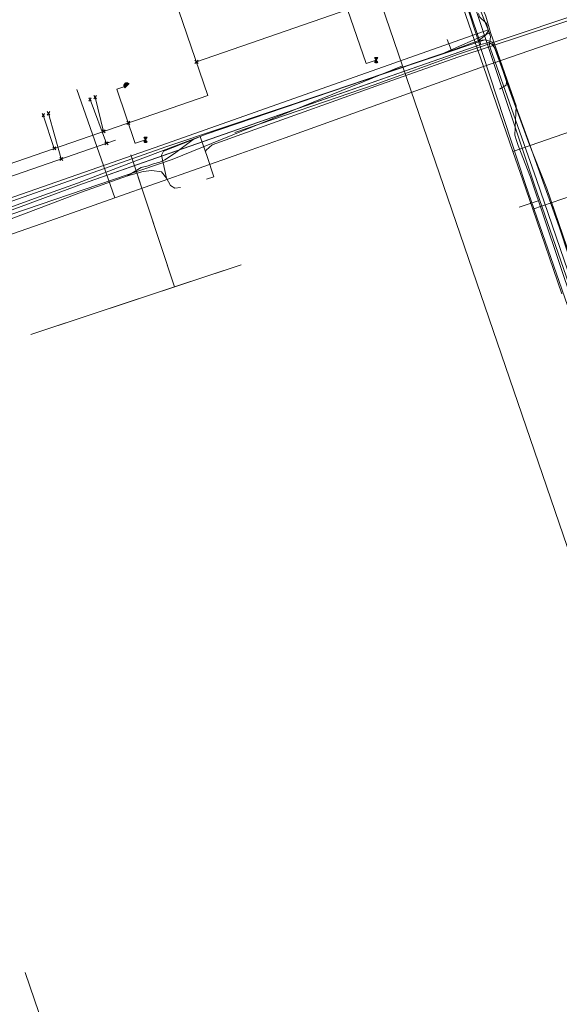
# Model space of a CAD drawing. Header units: metres. Extents: x 265038 to 265901, y 576646 to 577335.
# Tile 9 of 27: x 265201 to 265254, y 576842 to 576939. Entities that reach past the tile are written whole.
import ezdxf

# ---------------------------------------------------------------- set-up
doc = ezdxf.new("R2010")
doc.units = ezdxf.units.M
for name, color, linetype, lineweight in [('B-WE-KL-DATA-G', 252, 'KL-DATA-ALGEMEEN', 18), ('B-WE-KL-ET-MS-G', 252, 'KL-MIDDENSPANNING', 18), ('B-WE-KL-GAS-HD-G', 252, 'KL-GAS-HOGE-DRUK', 18), ('B-WE-KL-GAS-LD-G', 252, 'KL-GAS-LAGE-DRUK', 18), ('B-WE-KL-WATER-G', 252, 'KL-WATER', 18), ('B-WE-KL_ET-LS-G', 252, 'KL-LAAGSPANNING', 18), ('B-WE-RI-PERSLEIDING-G', 252, 'B-WE-RI-PERSLEIDING-G', 18), ('B-WE-RI-VRIJVERVALLEIDING-G', 252, 'KL-VRIJVERVAL', 18)]:
    doc.layers.add(name, color=color, linetype=linetype, lineweight=lineweight)
doc.layers.add('X-XX-AL-HULPLAAG-G', color=6, linetype='Continuous', lineweight=18, plot=False)
doc.styles.add('NLCS-ISO', font='NLCS-ISO.ttf')
doc.styles.get("Standard").update_dxf_attribs({"font": 'arial.ttf'})
doc.linetypes.add('B-WE-RI-PERSLEIDING-G', pattern='A,6,-2,[102,NLCS.shx,S=0.5,R=0,X=0,Y=0],-2,6,-2,["P",Standard,S=1,R=0,X=-0.5,Y=-0.5],-2', length=20)
doc.linetypes.add('KL-DATA-ALGEMEEN', pattern='A,2,-1.5,["@",NLCS-ISO,S=1,R=0,X=-0.5,Y=-0.4],-1.5,3,-1.5,["D",NLCS-ISO,S=1,R=0,X=-0.5,Y=-0.4],-1.5,1', length=12)
doc.linetypes.add('KL-GAS-HOGE-DRUK', pattern='A,2,-2,["GAS",NLCS-ISO,S=1,R=0,X=-1.25,Y=-0.4],-2,3,-1,["H",NLCS-ISO,S=1,R=0,X=-0.5,Y=-0.4],-1,1', length=12)
doc.linetypes.add('KL-GAS-LAGE-DRUK', pattern='A,2,-2,["GAS",NLCS-ISO,S=1,R=0,X=-1.25,Y=-0.4],-2,3,-1,["L",NLCS-ISO,S=1,R=0,X=-0.5,Y=-0.4],-1,1', length=12)
doc.linetypes.add('KL-LAAGSPANNING', pattern='A,2,-1.5,[103,NLCS.shx,S=1,R=0,X=0,Y=0],-1.5,3,-1.5,["L",NLCS-ISO,S=1,R=0,X=-0.5,Y=-0.4],-1.5,1', length=12)
doc.linetypes.add('KL-MIDDENSPANNING', pattern='A,2,-1.5,[103,NLCS.shx,S=1,R=0,X=0,Y=0],-1.5,3,-1.5,["M",NLCS-ISO,S=1,R=0,X=-0.5,Y=-0.4],-1.5,1', length=12)
doc.linetypes.add('KL-VRIJVERVAL', pattern='A,2,-1.5,[89,NLCS.shx,S=0.25,R=270,X=-0.5,Y=0],-1.5,3,-1.5,["V",NLCS-ISO,S=1,R=0,X=-0.5,Y=-0.4],-1.5,1', length=12)
doc.linetypes.add('KL-WATER', pattern='A,2,-1.5,[168,NLCS.shx,S=1,R=0,X=0,Y=0],-1.5,3,-1.5,["D",NLCS-ISO,S=1,R=0,X=-0.5,Y=-0.4],-1.5,1', length=12)

# ---------------------------------------------------------------- blocks, each defined once
blk = doc.blocks.new('DATA ONJUIST')
at = {"layer": 'B-WE-KL-DATA-G'}
for p, q in [((-114.667, 6.406), (-150.845, -6.079)), ((-146.529, 4.75), (-142.517, 6.134)), ((-153.725, 2.266), (-146.529, 4.75)), ((-173.232, -4.736), (-153.725, 2.266)), ((-177.672, -6.33), (-173.232, -4.736)), ((-189.978, -10.651), (-177.672, -6.33))]:
    blk.add_line(p, q, dxfattribs=at)

msp = doc.modelspace()

# ---------------------------------------------------------------- linework, layer by layer
at = {"layer": 'B-WE-KL-DATA-G'}
for p, q in [((265243.382, 576943.241), (265246.559, 576934.036)), ((265235.899, 576932.254), (265243.999, 576935.227)), ((265246.559, 576934.036), (265249.439, 576925.691)), ((265206.564, 576931.777), (265210.306, 576921.119)), ((265249.439, 576925.691), (265250.421, 576922.847)), ((265263.173, 576924.066), (265251.402, 576920.003)), ((265250.421, 576922.847), (265251.402, 576920.003)), ((265207.26, 576920.049), (265210.306, 576921.119)), ((265203.819, 576918.841), (265207.26, 576920.049)), ((265251.402, 576920.003), (265254.269, 576911.696)), ((265195.831, 576916.036), (265203.819, 576918.841))]:
    msp.add_line(p, q, dxfattribs=at)
for points in [[(265293.537, 576796.674), (265295.408, 576797.305), (265285.272, 576827.347), (265252.769, 576922.049), (265250.969, 576926.585), (265247.661, 576935.85), (265247.411, 576936.214), (265247.06, 576936.383), (265246.284, 576936.208), (265234.684, 576970.716), (265227.811, 576989.411), (265204.598, 577063.702)], [(265285.272, 576827.347), (265252.769, 576922.049), (265250.969, 576926.585), (265247.661, 576935.85), (265247.411, 576936.214), (265247.06, 576936.383), (265246.284, 576936.208), (265234.684, 576970.716), (265227.811, 576989.411), (265204.598, 577063.702)], [(265296.591, 576787.627), (265293.537, 576796.674), (265295.408, 576797.305), (265285.272, 576827.347), (265252.769, 576922.049), (265250.969, 576926.585), (265247.661, 576935.85), (265247.411, 576936.214), (265247.06, 576936.383), (265246.284, 576936.208), (265234.684, 576970.716), (265227.811, 576989.411)], [(265296.591, 576787.627), (265293.537, 576796.674), (265295.408, 576797.305), (265285.272, 576827.347), (265252.769, 576922.049), (265250.969, 576926.585), (265247.661, 576935.85), (265247.411, 576936.214), (265247.06, 576936.383), (265246.284, 576936.208), (265234.684, 576970.716), (265227.811, 576989.411)], [(265296.591, 576787.627), (265293.537, 576796.674), (265295.408, 576797.305), (265285.272, 576827.347), (265252.769, 576922.049), (265250.969, 576926.585), (265247.661, 576935.85), (265247.411, 576936.214), (265247.06, 576936.383), (265246.284, 576936.208), (265234.684, 576970.716), (265227.811, 576989.411)], [(265246.284, 576936.208), (265234.684, 576970.716), (265227.811, 576989.411)], [(265315.529, 576928.859), (265315.525, 576928.874), (265312.52, 576937.146), (265307.111, 576953.212), (265306.799, 576953.687), (265306.249, 576954.031), (265305.37, 576953.894), (265294.383, 576950.379), (265287.289, 576947.581), (265286.82, 576947.573), (265286.289, 576947.691), (265284.885, 576948.156), (265283.693, 576948.344), (265282.228, 576948.049), (265243.999, 576935.227), (265235.9, 576932.254), (265222.115, 576927.535)], [(265246.284, 576936.208), (265207.147, 576922.493), (265194.398, 576917.813), (265178.767, 576912.545), (265176.817, 576911.568), (265175.666, 576910.591), (265174.728, 576908.749), (265174.617, 576907.371), (265174.879, 576905.182), (265175.876, 576901.239), (265190.32, 576859.874), (265195.248, 576846.233), (265199.547, 576834.623), (265199.733, 576833.51), (265199.648, 576833.159), (265199.442, 576832.728), (265198.566, 576832.199), (265191.312, 576829.851), (265190.447, 576829.454), (265189.903, 576828.852)], [(265267.806, 576878.09), (265252.769, 576922.049), (265250.969, 576926.585), (265248.949, 576932.163), (265248.083, 576934.751), (265247.661, 576935.85), (265247.411, 576936.214), (265247.06, 576936.383), (265246.284, 576936.208), (265215.607, 576925.482), (265207.147, 576922.493), (265194.398, 576917.813)], [(265285.272, 576827.347), (265252.769, 576922.049), (265250.969, 576926.585), (265247.661, 576935.85), (265247.411, 576936.214), (265247.06, 576936.383), (265246.284, 576936.208)]]:
    msp.add_lwpolyline(points, dxfattribs=at)
at = {"layer": 'B-WE-KL-ET-MS-G'}
for points in [[(265213.589, 576924.286), (265214.12, 576924.454), (265214.736, 576924.626), (265215.241, 576924.867), (265216.188, 576925.478), (265218.015, 576926.875), (265219.193, 576927.356), (265231.557, 576931.565), (265243.799, 576935.756), (265246.112, 576936.59), (265246.791, 576937.155), (265247.054, 576937.566), (265243.264, 576947.093), (265241.354, 576951.207), (265240.298, 576951.822), (265238.756, 576955.989), (265237.953, 576958.56)], [(265213.589, 576924.286), (265214.12, 576924.454), (265214.736, 576924.626), (265215.241, 576924.867), (265216.188, 576925.478), (265218.015, 576926.875), (265219.193, 576927.356), (265231.557, 576931.565), (265243.799, 576935.756), (265246.112, 576936.59), (265246.791, 576937.155), (265247.054, 576937.566), (265243.264, 576947.093), (265241.354, 576951.207), (265240.298, 576951.822), (265238.756, 576955.989), (265237.953, 576958.56)], [(265213.589, 576924.286), (265214.12, 576924.454), (265214.736, 576924.626), (265215.241, 576924.867), (265216.188, 576925.478), (265218.015, 576926.875), (265219.193, 576927.356), (265231.557, 576931.565), (265243.799, 576935.756), (265246.112, 576936.59), (265246.791, 576937.155), (265247.054, 576937.566), (265243.264, 576947.093), (265241.354, 576951.207), (265240.298, 576951.822), (265238.756, 576955.989), (265237.953, 576958.56)], [(265246.112, 576936.59), (265246.791, 576937.155), (265247.054, 576937.566), (265246.54, 576938.858)], [(265250.809, 576927.17), (265247.455, 576936.418), (265246.754, 576936.657), (265246.112, 576936.59), (265243.799, 576935.756), (265231.557, 576931.565), (265219.193, 576927.356), (265218.015, 576926.875), (265215.107, 576925.727), (265214.892, 576925.324), (265215.387, 576923.069), (265215.787, 576922.326), (265216.224, 576922.078), (265216.776, 576922.158)], [(265250.809, 576927.17), (265247.455, 576936.418), (265246.754, 576936.657), (265246.112, 576936.59), (265243.799, 576935.756), (265231.557, 576931.565), (265219.193, 576927.356), (265218.015, 576926.875), (265215.107, 576925.727), (265214.892, 576925.324), (265215.387, 576923.069), (265215.787, 576922.326), (265216.224, 576922.078), (265216.776, 576922.158)], [(265250.809, 576927.17), (265247.455, 576936.418), (265246.754, 576936.657), (265246.112, 576936.59), (265243.799, 576935.756), (265231.557, 576931.565), (265219.193, 576927.356), (265218.015, 576926.875), (265215.107, 576925.727), (265214.892, 576925.324), (265215.387, 576923.069), (265215.787, 576922.326), (265216.224, 576922.078), (265216.776, 576922.158)], [(265218.015, 576926.875), (265219.193, 576927.356), (265231.557, 576931.565), (265243.799, 576935.756), (265246.112, 576936.59)], [(265246.112, 576936.59), (265246.754, 576936.657), (265247.455, 576936.418), (265250.809, 576927.17)], [(265213.589, 576924.286), (265214.12, 576924.454), (265214.736, 576924.626), (265215.241, 576924.867), (265216.188, 576925.478), (265218.015, 576926.875)], [(265215.387, 576923.069), (265214.892, 576925.324), (265215.107, 576925.727), (265218.015, 576926.875)], [(265255.911, 576912.516), (265253.987, 576918.287), (265250.809, 576927.17)], [(265255.911, 576912.516), (265253.987, 576918.287), (265250.809, 576927.17)], [(265255.911, 576912.516), (265253.987, 576918.287), (265250.809, 576927.17)], [(265255.911, 576912.516), (265253.987, 576918.287), (265250.809, 576927.17)], [(265213.589, 576924.286), (265212.905, 576924.098), (265211.567, 576923.281), (265207.027, 576921.674), (265202.793, 576920.091), (265198.862, 576918.588)], [(265213.589, 576924.286), (265212.905, 576924.098), (265211.567, 576923.281), (265207.027, 576921.674), (265202.793, 576920.091), (265198.862, 576918.588)], [(265213.589, 576924.286), (265212.905, 576924.098), (265211.567, 576923.281), (265207.027, 576921.674), (265202.793, 576920.091), (265198.862, 576918.588)], [(265211.567, 576923.281), (265212.905, 576924.098), (265213.589, 576924.286)], [(265198.862, 576918.588), (265202.793, 576920.091), (265207.027, 576921.674), (265211.567, 576923.281), (265213.108, 576923.712), (265213.944, 576923.8), (265214.901, 576923.675), (265215.393, 576923.061), (265215.787, 576922.326), (265216.224, 576922.078), (265216.776, 576922.158)], [(265198.862, 576918.588), (265202.793, 576920.091), (265207.027, 576921.674), (265211.567, 576923.281), (265213.108, 576923.712), (265213.944, 576923.8), (265214.901, 576923.675), (265215.393, 576923.061), (265215.787, 576922.326), (265216.224, 576922.078), (265216.776, 576922.158)], [(265198.862, 576918.588), (265202.793, 576920.091), (265207.027, 576921.674), (265211.567, 576923.281), (265213.108, 576923.712), (265213.944, 576923.8), (265214.901, 576923.675), (265215.393, 576923.061), (265215.787, 576922.326), (265216.224, 576922.078), (265216.776, 576922.158)], [(265211.567, 576923.281), (265207.027, 576921.674), (265202.793, 576920.091), (265198.862, 576918.588)], [(265211.567, 576923.281), (265213.108, 576923.712), (265213.944, 576923.8), (265214.901, 576923.675), (265215.387, 576923.069)], [(265215.387, 576923.069), (265215.787, 576922.326), (265216.224, 576922.078), (265216.776, 576922.158)]]:
    msp.add_lwpolyline(points, dxfattribs=at)
at = {"layer": 'B-WE-KL-GAS-HD-G'}
msp.add_lwpolyline([(265219.137, 576993.337), (265222.492, 576984.166), (265231.072, 576980.678), (265236, 576967.201), (265250.699, 576922.452), (265263.97, 576884.178), (265276.798, 576846.861), (265288.379, 576812.601), (265297.23, 576786.719), (265311.506, 576745.043), (265312.687, 576741.706), (265325.423, 576704.842), (265327.239, 576700.458), (265328.506, 576698.096), (265330.681, 576695.76), (265333.639, 576694.043), (265339.77, 576693.363), (265350.093, 576695.927), (265465.574, 576725.894)], dxfattribs=at)
at = {"layer": 'B-WE-KL-GAS-LD-G'}
msp.add_line((265246.773, 576936.682), (265251.526, 576922.485), dxfattribs=at)
for points in [[(265228.858, 576989.545), (265236.448, 576967.519), (265246.773, 576936.682)], [(265246.773, 576936.682), (265215.407, 576926.18), (265173.68, 576911.462), (265173.144, 576910.574), (265173.369, 576909.915), (265175.838, 576900.492)], [(265251.526, 576922.485), (265264.706, 576884.586), (265277.532, 576846.921), (265288.987, 576813), (265297.779, 576787.334)]]:
    msp.add_lwpolyline(points, dxfattribs=at)
at = {"layer": 'B-WE-KL-WATER-G'}
for points in [[(265246.082, 576939.264), (265246.175, 576938.915), (265246.851, 576938.261), (265247.029, 576937.635), (265247.247, 576936.972), (265247.161, 576936.17), (265247.245, 576935.782)], [(265247.029, 576937.635), (265214.838, 576926.256), (265173.055, 576911.679), (265172.588, 576910.898), (265172.813, 576910.239), (265174.821, 576902.793)], [(265247.245, 576935.782), (265251.759, 576922.922), (265264.905, 576884.623), (265277.781, 576847.075), (265289.316, 576813.25), (265297.257, 576789.763)]]:
    msp.add_lwpolyline(points, dxfattribs=at)
at = {"layer": 'B-WE-KL_ET-LS-G'}
for p, q in [((265247.244, 576937.369), (265246.785, 576938.975)), ((265243.366, 576935.669), (265242.989, 576936.702)), ((265235.974, 576932.094), (265244.027, 576934.968)), ((265235.974, 576932.094), (265244.027, 576934.968)), ((265235.974, 576932.094), (265244.027, 576934.968)), ((265212.122, 576924.652), (265218.713, 576927.147)), ((265218.713, 576927.147), (265219.236, 576925.647)), ((265212.122, 576924.652), (265211.885, 576925.368)), ((265212.122, 576924.652), (265211.885, 576925.368)), ((265212.122, 576924.652), (265216.19, 576912.362)), ((265251.949, 576920.845), (265250.075, 576920.216)), ((265202.045, 576907.681), (265222.741, 576914.53)), ((265216.19, 576912.362), (265222.741, 576914.53)), ((265202.045, 576907.681), (265216.19, 576912.362)), ((265208.449, 576824.736), (265201.49, 576844.973)), ((265205.75, 576832.585), (265201.49, 576844.973))]:
    msp.add_line(p, q, dxfattribs=at)
for points in [[(265388.813, 576715.278), (265383.22, 576732.275), (265311.033, 576943.616), (265307.74, 576952.342), (265307.189, 576953.009), (265306.766, 576953.418), (265306.398, 576953.657), (265305.831, 576953.623), (265294.411, 576950.048), (265287.409, 576947.401), (265286.909, 576947.374), (265286.085, 576947.23), (265284.964, 576947.529), (265283.069, 576947.758), (265282.374, 576947.631), (265244.027, 576934.968), (265235.974, 576932.094), (265224.082, 576927.859), (265219.865, 576926.331), (265219.289, 576925.819), (265219.236, 576925.647), (265219.401, 576925.174), (265220.059, 576923.19), (265219.325, 576922.947)], [(265219.325, 576922.947), (265220.059, 576923.19), (265219.401, 576925.174), (265218.713, 576927.147), (265219.193, 576927.356), (265242.506, 576935.292), (265247.244, 576937.369), (265246.785, 576938.975), (265243.407, 576947.14), (265241.555, 576950.959)], [(265244.027, 576934.968), (265282.374, 576947.631), (265283.069, 576947.758), (265284.964, 576947.529), (265286.085, 576947.23), (265286.909, 576947.374), (265287.409, 576947.401)], [(265219.325, 576922.947), (265220.059, 576923.19), (265219.401, 576925.174), (265218.713, 576927.147), (265219.193, 576927.356), (265242.506, 576935.292), (265247.244, 576937.369), (265249.757, 576930.169), (265249.653, 576927.273), (265249.659, 576927.173), (265249.754, 576926.875), (265249.956, 576926.287)], [(265218.713, 576927.147), (265219.193, 576927.356), (265242.506, 576935.292), (265247.244, 576937.369)], [(265247.244, 576937.369), (265249.757, 576930.169), (265249.653, 576927.273), (265249.659, 576927.173), (265249.754, 576926.875), (265249.956, 576926.287)], [(265248.845, 576932.782), (265248.793, 576932.202), (265248.147, 576931.804)], [(265219.236, 576925.647), (265219.289, 576925.819), (265219.865, 576926.331), (265224.082, 576927.859), (265235.974, 576932.094)], [(265212.122, 576924.652), (265218.713, 576927.147), (265219.401, 576925.174), (265220.059, 576923.19), (265219.325, 576922.947)], [(265249.956, 576926.287), (265251.175, 576923.15), (265273.319, 576857.218)], [(265249.956, 576926.287), (265251.175, 576923.15), (265273.319, 576857.218)], [(265211.885, 576925.368), (265216.19, 576912.362), (265222.741, 576914.53)], [(265219.236, 576925.647), (265219.401, 576925.174), (265220.059, 576923.19), (265219.325, 576922.947)], [(265175.3, 576902.547), (265173.5, 576909.414), (265173.275, 576910.073), (265173.811, 576910.961), (265185.706, 576915.198), (265191.014, 576916.931), (265202.867, 576921.217), (265206.632, 576922.575), (265212.122, 576924.652)], [(265175.3, 576902.547), (265173.5, 576909.414), (265173.275, 576910.073), (265173.811, 576910.961), (265185.706, 576915.198), (265191.014, 576916.931), (265202.867, 576921.217), (265206.632, 576922.575), (265212.122, 576924.652)]]:
    msp.add_lwpolyline(points, dxfattribs=at)
at = {"layer": 'B-WE-RI-PERSLEIDING-G'}
for points in [[(265193.81, 577097.64), (265208.299, 577055.556), (265213.319, 577007.923), (265238.604, 576934.09)], [(265200.03, 576834.56), (265175.424, 576905.804), (265175.3, 576906.222), (265175.212, 576906.649), (265175.163, 576907.082), (265175.151, 576907.518), (265175.177, 576907.954), (265175.241, 576908.385), (265175.342, 576908.809), (265175.481, 576909.223), (265175.654, 576909.623), (265175.862, 576910.007), (265176.102, 576910.371), (265176.373, 576910.713), (265176.673, 576911.029), (265177, 576911.319), (265177.35, 576911.578), (265177.722, 576911.807), (265178.112, 576912.002), (265178.516, 576912.161), (265215.944, 576924.896), (265238.604, 576934.09)], [(265238.604, 576934.09), (265291.265, 576780.382), (265300.613, 576783.073)]]:
    msp.add_lwpolyline(points, dxfattribs=at)
at = {"layer": 'B-WE-RI-VRIJVERVALLEIDING-G'}
for p, q in [((265219.465, 576931.202), (265214.032, 576947.019)), ((265218.335, 576934.493), (265234.181, 576939.982)), ((265235.01, 576934.317), (265233.178, 576939.635)), ((265218.487, 576934.34), (265218.182, 576934.645)), ((265218.182, 576934.34), (265218.487, 576934.645)), ((265235.019, 576934.32), (265236.016, 576934.665)), ((265236.016, 576934.665), (265235.853, 576934.909)), ((265236.016, 576934.665), (265235.853, 576934.42)), ((265235.901, 576934.942), (265236.131, 576934.388)), ((265235.901, 576934.388), (265236.131, 576934.942)), ((265236.074, 576934.376), (265235.959, 576934.953)), ((265235.959, 576934.376), (265236.074, 576934.953)), ((265236.016, 576934.365), (265236.016, 576934.965)), ((265236.016, 576934.665), (265236.18, 576934.909)), ((265236.18, 576934.42), (265236.016, 576934.665)), ((265211.199, 576932.133), (265211.51, 576932.445)), ((265211.199, 576932.162), (265211.482, 576932.445)), ((265211.203, 576932.11), (265211.534, 576932.44)), ((265211.206, 576932.197), (265211.447, 576932.438)), ((265211.208, 576932.086), (265211.557, 576932.435)), ((265211.213, 576932.063), (265211.581, 576932.431)), ((265211.213, 576932.232), (265211.411, 576932.431)), ((265211.217, 576932.039), (265211.604, 576932.426)), ((265211.227, 576932.275), (265211.369, 576932.417)), ((265211.227, 576932.02), (265211.623, 576932.416)), ((265211.238, 576932.003), (265211.64, 576932.405)), ((265211.25, 576931.986), (265211.657, 576932.394)), ((265211.261, 576931.969), (265211.674, 576932.382)), ((265211.272, 576931.952), (265211.691, 576932.371)), ((265211.284, 576931.935), (265211.708, 576932.36)), ((265167.158, 576913.136), (265219.465, 576931.202)), ((265207.994, 576930.617), (265207.758, 576930.97)), ((265207.758, 576930.617), (265207.994, 576930.97)), ((265209.491, 576926.479), (265207.876, 576930.793)), ((265208.496, 576930.845), (265208.26, 576931.197)), ((265208.26, 576930.845), (265208.496, 576931.197)), ((265209.21, 576927.66), (265208.378, 576931.021)), ((265203.394, 576929.074), (265203.158, 576929.426)), ((265203.158, 576929.074), (265203.394, 576929.426)), ((265204.353, 576925.982), (265203.276, 576929.25)), ((265203.904, 576929.252), (265203.668, 576929.604)), ((265203.668, 576929.252), (265203.904, 576929.604)), ((265205.048, 576924.945), (265203.786, 576929.428)), ((265209.363, 576927.507), (265209.058, 576927.813)), ((265209.058, 576927.507), (265209.363, 576927.813)), ((265211.784, 576928.343), (265211.478, 576928.649)), ((265211.478, 576928.343), (265211.784, 576928.649)), ((265212.334, 576926.485), (265213.331, 576926.83)), ((265213.331, 576926.83), (265213.168, 576927.075)), ((265213.331, 576926.83), (265213.168, 576926.585)), ((265213.216, 576927.107), (265213.446, 576926.553)), ((265213.216, 576926.553), (265213.446, 576927.107)), ((265213.389, 576926.541), (265213.274, 576927.119)), ((265213.274, 576926.541), (265213.389, 576927.119)), ((265213.331, 576926.53), (265213.331, 576927.13)), ((265213.331, 576926.83), (265213.495, 576927.075)), ((265213.495, 576926.585), (265213.331, 576926.83)), ((265169.137, 576912.55), (265210.374, 576926.784)), ((265204.506, 576925.829), (265204.2, 576926.135)), ((265204.2, 576925.829), (265204.506, 576926.135)), ((265209.643, 576926.326), (265209.338, 576926.632)), ((265209.338, 576926.326), (265209.643, 576926.632)), ((265205.2, 576924.793), (265204.895, 576925.098)), ((265204.895, 576924.793), (265205.2, 576925.098))]:
    msp.add_line(p, q, dxfattribs=at)
msp.add_lwpolyline([(265212.325, 576926.482), (265210.493, 576931.8), (265211.496, 576932.148)], dxfattribs=at)

# ---------------------------------------------------------------- block references
at = {"layer": 'X-XX-AL-HULPLAAG-G'}
msp.add_blockref('DATA ONJUIST', (265400.284, 576931.77), dxfattribs=at)

doc.saveas('drawing.dxf')
